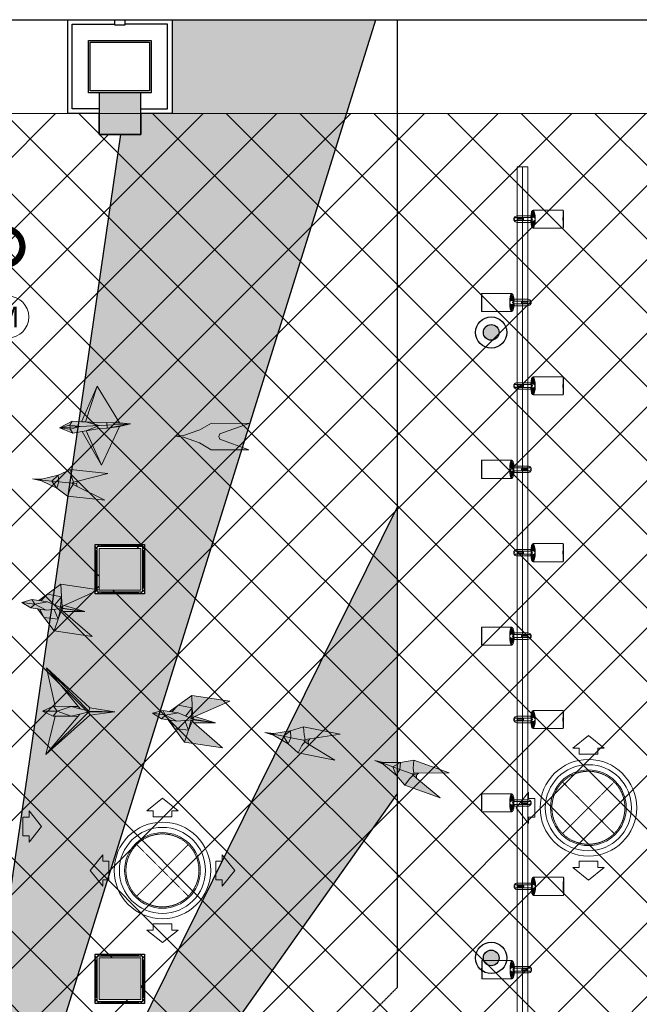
# Model space of a CAD drawing. Header units: millimetres. Extents: x -150 to 37805, y -49 to 13830.
# Tile 15 of 17: x 11440 to 14410, y 9108 to 13830. Entities that reach past the tile are written whole.
import ezdxf
from ezdxf.enums import TextEntityAlignment as Align

# ---------------------------------------------------------------- set-up
doc = ezdxf.new("R2010")
doc.units = ezdxf.units.MM
doc.linetypes.add('( Hidden )', pattern=[0.375, 0.25, -0.125])
doc.linetypes.add('HIDDEN', pattern=[0.375, 0.25, -0.125])
for name, color, linetype, lineweight, true_color in [('A-CEILING-01', 7, 'Continuous', 5, 0xd56ca8), ('A-CEILING-08', 7, 'Continuous', 5, 0xd56ca8), ('ACMV', 5, 'Continuous', 20, 0x0000ff), ('FIRE', 1, 'Continuous', 20, 0xff0000), ('M-MEP-ELLG-LIGHT', 5, 'Continuous', 15, 0x0000ff), ('XR-CP-DS$0$Level 24', 9, 'Continuous', 0, 0x808080)]:
    doc.layers.add(name, color=color, linetype=linetype, lineweight=lineweight, true_color=true_color)
doc.layers.add('A-CELING ELEMENT', color=1, linetype='Continuous')
doc.layers.add('Column', color=4, linetype='Continuous')
for name, color, linetype, lineweight in [('A-CLMN P', 1, 'Continuous', 30), ('A-FLOORING', 1, 'Continuous', 30), ('A-LIGHT', 1, 'Continuous', 5), ('A-Wall & Column', 2, 'Continuous', 0)]:
    doc.layers.add(name, color=color, linetype=linetype, lineweight=lineweight)
doc.layers.add('FIRE-SPKLR-EQP', color=1, linetype='Continuous', true_color=0xff0000)
doc.layers.add('RCP LAYOUT', color=9, linetype='Continuous', true_color=0x808080)
doc.layers.add('Z-TB-NONPLOT', color=9, linetype='Continuous', plot=False)
doc.styles.get("Standard").update_dxf_attribs({"font": 'arial.ttf'})
pattern_1 = [(45, (0, 0), (19.8873782, 72.9203868), [93.75, -18.75, 0, -18.75])]

# ---------------------------------------------------------------- blocks, each defined once
blk = doc.blocks.new('A$Cce852dd5')
at = {"layer": 'A-Wall & Column', "color": 8, "lineweight": 0, "true_color": 0x808080}
for p, q in [((-18, 9), (-18, 0)), ((-9, 18), (0, 18)), ((9, 18), (191, 18)), ((9, 15), (191, 15)), ((9, 12), (191, 12)), ((200, 18), (209, 18)), ((218, 9), (218, 0)), ((-18, -9), (-18, -191)), ((-15, -9), (-15, -191)), ((-12, -9), (-12, -191)), ((212, -9), (212, -191)), ((215, -9), (215, -191)), ((218, -9), (218, -191)), ((-18, -209), (-18, -200)), ((-9, -218), (0, -218)), ((9, -212), (191, -212)), ((9, -215), (191, -215)), ((9, -218), (191, -218)), ((209, -218), (200, -218)), ((218, -200), (218, -209))]:
    blk.add_line(p, q, dxfattribs=at)
for points in [[(0, 9), (-9, 18), (-18, 18), (-18, 9), (-9, 0)], [(-9, 0), (-18, 0), (-18, -9), (-9, -9)], [(9, 9), (9, 18), (0, 18), (0, 9)], [(200, 9), (200, 18), (191, 18), (191, 9)], [(209, 0), (218, 9), (218, 18), (209, 18), (200, 9)], [(209, -9), (218, -9), (218, 0), (209, 0)], [(-9, -191), (-18, -191), (-18, -200), (-9, -200)], [(-9, -200), (-18, -209), (-18, -218), (-9, -218), (0, -209)], [(0, -209), (0, -218), (9, -218), (9, -209)], [(191, -209), (191, -218), (200, -218), (200, -209)], [(200, -209), (209, -218), (218, -218), (218, -209), (209, -200)], [(209, -200), (218, -200), (218, -191), (209, -191)]]:
    blk.add_lwpolyline(points, dxfattribs=at)
blk.add_lwpolyline([(-9, -209), (209, -209), (209, 9), (-9, 9)], close=True, dxfattribs=at)
blk = doc.blocks.new('A$C81f607aa')
at = {"layer": 'A-Wall & Column', "true_color": 0x808080}
h = blk.add_hatch(color=8, dxfattribs=at)
h.dxf.hatch_style = 1
h.paths.add_polyline_path([(-3380, 13280), (-3180, 13280), (-3180, 13480), (-3380, 13480)])
h = blk.add_hatch(color=8, dxfattribs=at)
h.dxf.hatch_style = 1
h.paths.add_polyline_path([(-3179.9, 11294.2), (-3379.9, 11294.2), (-3379.9, 11094.2), (-3179.9, 11094.2)])
h = blk.add_hatch(color=8, dxfattribs=at)
h.dxf.hatch_style = 1
h.paths.add_polyline_path([(-3180, 9130), (-3180, 9330), (-3380, 9330), (-3380, 9130)])
at = {"layer": 'A-CLMN P', "color": 8, "lineweight": 25, "true_color": 0x808080}
for points in [[(-3380, 13380), (-3530, 13380), (-3530, 13830), (-3305, 13830), (-3305, 13805), (-3255, 13805), (-3255, 13830), (-3030, 13830), (-3030, 13380), (-3180, 13380)], [(-3380, 13402), (-3508, 13402), (-3508, 13808), (-3307, 13808)], [(-3180, 13402), (-3052, 13402), (-3052, 13808), (-3253, 13808)]]:
    blk.add_lwpolyline(points, dxfattribs=at)
for points in [[(-3430, 13730), (-3130, 13730), (-3130, 13480), (-3430, 13480)], [(-3422, 13722), (-3138, 13722), (-3138, 13488), (-3422, 13488)]]:
    blk.add_lwpolyline(points, close=True, dxfattribs=at)
at = {"layer": 'A-Wall & Column', "color": 8, "lineweight": -3, "true_color": 0x808080}
blk.add_lwpolyline([(-14850, 13830), (2000, 13830)], dxfattribs=at)
at = {"layer": 'A-Wall & Column', "color": 8, "true_color": 0x808080}
for points in [[(-3380, 13280), (-3180, 13280), (-3180, 13480), (-3380, 13480)], [(-3379.9, 11294.2), (-3179.9, 11294.2), (-3179.9, 11094.2), (-3379.9, 11094.2)], [(-3380, 9130), (-3180, 9130), (-3180, 9330), (-3380, 9330)], [(-3380, 9330), (-3180, 9330), (-3180, 9130), (-3380, 9130)]]:
    blk.add_lwpolyline(points, close=True, dxfattribs=at)
at = {"layer": 'Column', "color": 8, "lineweight": -3, "true_color": 0x808080}
blk.add_lwpolyline([(-3380, 13280), (-3180, 13280), (-3180, 13480), (-3380, 13480)], close=True, dxfattribs=at)
at = {"layer": 'Z-TB-NONPLOT', "color": 8, "lineweight": -3, "true_color": 0x808080}
blk.add_lwpolyline([(-3398, 9348), (-3162, 9348), (-3162, 9112), (-3398, 9112)], close=True, dxfattribs=at)
at = {"color": 8, "lineweight": -3, "true_color": 0x808080}
for p in [(-3379.9, 11294.2), (-3380, 9330)]:
    blk.add_blockref('A$Cce852dd5', p, dxfattribs=at)
blk = doc.blocks.new('XR-CP-DS$0$ceiling element 01')
at = {"layer": 'A-CELING ELEMENT', "lineweight": 5, "true_color": 0x808080, "transparency": 33554687}
h = blk.add_hatch(dxfattribs=at)
h.set_pattern_fill('ANSI36', color=8, scale=300)
h.set_pattern_definition(pattern_1)
h.paths.add_polyline_path([(-425629.8, -157750.9, -0.039119), (-425655.9, -157707.5), (-427128.8, -158480.5, 0.039269), (-426963.6, -158744.9)])
h.paths.add_polyline_path([(-427216.5, -158526.6, -0.039231), (-427344.4, -158225.6), (-431924, -159775.1), (-429595.3, -159775.1)])
h.paths.add_polyline_path([(-427146.3, -156679.9, 0.039168), (-427262.3, -156968.3), (-425674.3, -157463.1, -0.03857), (-425655.4, -157416.9)])
h.paths.add_polyline_path([(-425704.2, -155604.7, 0.039168), (-426005.5, -155681.4), (-425472.4, -157256.8, -0.03857), (-425424.2, -157244.1)])
edge = h.paths.add_edge_path()
edge.add_line((-430171.7, -151115.1), (-430279.8, -151115.1))
edge.add_line((-430279.8, -151115.1), (-430279.8, -151215.1))
edge.add_line((-430279.8, -151215.1), (-430479.8, -151215.1))
edge.add_line((-430479.8, -151215.1), (-430479.8, -151115.1))
edge.add_line((-430479.8, -151115.1), (-430629.8, -151115.1))
edge.add_line((-430629.8, -151115.1), (-430629.8, -150665.1))
edge.add_line((-430629.8, -150665.1), (-432321.8, -150665.1))
edge.add_line((-432321.8, -150665.1), (-432321.8, -150772.9))
edge.add_line((-432321.8, -150772.9), (-426859.3, -156104.6))
edge.add_arc((-425365.2, -157562.3), 2087.3, 126.7377, 135.7079, ccw=False)
edge.add_line((-426613.8, -155889.5), (-430171.7, -151115.1))
edge = h.paths.add_edge_path()
edge.add_line((-424199.8, -150665.1), (-424199.8, -151115.1))
edge.add_line((-424199.8, -151115.1), (-424349.8, -151115.1))
edge.add_line((-424349.8, -151115.1), (-424349.8, -151215.1))
edge.add_line((-424349.8, -151215.1), (-424444.6, -151215.1))
edge.add_line((-424444.6, -151215.1), (-425069.6, -155496))
edge.add_arc((-425365.2, -157562.3), 2087.3, 72.8718, 81.8578, ccw=False)
edge.add_line((-424750.5, -155567.5), (-423223, -150665.1))
edge.add_line((-423223, -150665.1), (-424199.8, -150665.1))
h.paths.add_polyline_path([(-424567.7, -153182.9), (-424331.7, -153182.9), (-424331.7, -153418.9), (-424567.7, -153418.9)], flags=16)
h = blk.add_hatch(dxfattribs=at)
h.set_pattern_fill('ANSI36', color=8, scale=200)
h.set_pattern_definition([(45, (0, 0), (13.2582521, 48.6135912), [62.5, -12.5, 0, -12.5])])
h.paths.add_polyline_path([(-427235.6, -156635.7, -0.03916), (-427068.3, -156355.4), (-432321.8, -152634.9), (-432321.8, -154121.3)])
h.paths.add_polyline_path([(-425454.1, -150665.1), (-426550.3, -150665.1), (-425721.8, -155505.6, -0.039276), (-425395.8, -155475.2)])
h.paths.add_polyline_path([(-425690.1, -157561.6, -0.038719), (-425686, -157511.7), (-427331.8, -157271.4, 0.039193), (-427353.2, -157581.7)], flags=17)
h.paths.add_polyline_path([(-425084.2, -155595.8, 0.039193), (-425394.6, -155575.9), (-425374.5, -157239, -0.038719), (-425324.5, -157241.6)], flags=17)
h.paths.add_polyline_path([(-423965.7, -156152.8, 0.996512), (-426776.1, -158963.3), (-425599.9, -157787, -0.900286), (-425184.4, -157294.8), (-424476.2, -156294.7), (-424567.8, -156294.7), (-424567.8, -156058.7), (-424331.8, -156058.7), (-424331.8, -156294.7), (-424476.2, -156294.7), (-425184.4, -157294.8, -0.042192), (-425142, -157329.1)])
h = blk.add_hatch(dxfattribs=at)
h.set_pattern_fill('ANSI36', color=8, scale=300)
h.set_pattern_definition(pattern_1)
h.paths.add_polyline_path([(-432321.8, -155391.8), (-432321.8, -156542.9), (-427430.1, -157257, -0.039171), (-427357.2, -156938.7)])
h.paths.add_polyline_path([(-426787.8, -156174.5, 0.039154), (-426986.9, -156413.1), (-425629.6, -157374.3, -0.038492), (-425597.6, -157336.2)])
h.paths.add_polyline_path([(-424491.1, -155778.6, 0.039227), (-424780.5, -155663.9), (-425275.3, -157251.9, -0.038923), (-425228.3, -157269.8)])
h.paths.add_polyline_path([(-423119.8, -154379.5), (-423119.8, -153004.8), (-424446.3, -155688.1, -0.039269), (-424164.6, -155854.8)])
h.paths.add_polyline_path([(-430497.8, -156058.7), (-430497.8, -156294.7), (-430261.8, -156294.7), (-430261.8, -156058.7)], flags=0)
h.paths.add_polyline_path([(-430497.8, -156058.7), (-430261.8, -156058.7), (-430261.8, -156294.7), (-430497.8, -156294.7)], flags=16)
at = {"layer": 'A-CELING ELEMENT', "color": 8, "linetype": '( Hidden )', "lineweight": -3, "ltscale": 10, "true_color": 0x808080}
blk.add_lwpolyline([(-427588, -159775.1), (-432321.8, -159775.1), (-432321.8, -150665.1), (-423119.8, -150665.1), (-423119.8, -155306.9), (-427588, -159775.1)], dxfattribs=at)
at = {"layer": 'A-CELING ELEMENT', "color": 8, "lineweight": -3, "true_color": 0x808080}
for points in [[(-424750.5, -155567.5), (-423223, -150665.1)], [(-425069.6, -155496), (-424444.6, -151215.1)], [(-424446.3, -155688.1), (-423119.8, -153004.8)], [(-424164.6, -155854.8), (-423119.8, -154379.5), (-423119.8, -154379.5)]]:
    blk.add_lwpolyline(points, dxfattribs=at)
at = {"layer": 'A-FLOORING', "color": 8, "lineweight": -3, "true_color": 0x808080}
blk.add_lwpolyline([(-424699.8, -150665.1), (-424199.8, -150665.1), (-424199.8, -151115.1), (-424349.8, -151115.1), (-424349.8, -151215.1), (-424549.8, -151215.1), (-424549.8, -151115.1), (-424699.8, -151115.1), (-424699.8, -150665.1)], dxfattribs=at)
blk.add_lwpolyline([(-424567.7, -153182.9), (-424331.7, -153182.9), (-424331.7, -153418.9), (-424567.7, -153418.9)], close=True, dxfattribs=at)
blk = doc.blocks.new('A$C256bf26b')
at = {"layer": 'A-CEILING-01', "true_color": 0x808080}
h = blk.add_hatch(dxfattribs=at)
h.set_pattern_fill('ANSI37', color=8, scale=2000)
h.set_pattern_definition([(45, (0, 0), (-176.7767, 176.7767), []), (135, (0, 0), (-176.7767, -176.7767), [])])
edge = h.paths.add_edge_path()
edge.add_line((17350, 13380), (12020, 13380))
edge.add_line((12020, 13380), (12020, 13280))
edge.add_line((12020, 13280), (11820, 13280))
edge.add_line((11820, 13280), (11820, 13380))
edge.add_line((11820, 13380), (6090, 13380))
edge.add_line((6090, 13380), (6090, 13280))
edge.add_line((6090, 13280), (5890, 13280))
edge.add_line((5890, 13280), (5890, 13380))
edge.add_line((5890, 13380), (350, 13380))
edge.add_line((350, 13380), (200, 13380))
edge.add_line((200, 13380), (200, 4520))
edge.add_line((200, 4520), (650, 4520))
edge.add_line((650, 4520), (650, 4220))
edge.add_line((650, 4220), (200, 4220))
edge.add_line((200, 4220), (200, 3270))
edge.add_line((200, 3270), (3945, 3270))
edge.add_line((3945, 3270), (3945, 3920))
edge.add_line((3945, 3920), (6135, 3920))
edge.add_line((6135, 3920), (6135, 3270))
edge.add_line((6135, 3270), (9805, 3270))
edge.add_line((9805, 3270), (9805, 3070))
edge.add_line((9805, 3070), (10125.7, 3070))
edge.add_line((10125.7, 3070), (10125.7, 3423))
edge.add_line((10125.7, 3423), (11242.1, 4539.4))
edge.add_line((11242.1, 4539.4), (10770.1, 5011.3))
edge.add_line((10770.1, 5011.3), (11904.4, 6145.6))
edge.add_line((11904.4, 6145.6), (14298.8, 8540))
edge.add_line((14298.8, 8540), (14450, 8540))
edge.add_line((14450, 8540), (14450, 9620))
edge.add_line((14450, 9620), (14450, 12330))
edge.add_arc((15200, 12330), 750, 90, 180, ccw=False)
edge.add_line((15200, 13080), (17350, 13080))
edge.add_line((17350, 13080), (17350, 13380))
h.paths.add_polyline_path([(5890.1, 11294.2), (6090.1, 11294.2), (6090.1, 11094.2), (5890.1, 11094.2)], flags=16)
h.paths.add_polyline_path([(5890.1, 9330), (6090.1, 9330), (6090.1, 9130), (5890.1, 9130)], flags=16)
h.paths.add_polyline_path([(5890, 8418.4), (6090, 8418.4), (6090, 8218.4), (5890, 8218.4)], flags=16)
h.paths.add_polyline_path([(5890, 6030), (6090, 6030), (6090, 5830), (5890, 5830)], flags=16)
h.paths.add_polyline_path([(11820, 8418.4), (12020, 8418.4), (12020, 8218.4), (11820, 8218.4)], flags=16)
h.paths.add_polyline_path([(11820, 9330), (12020, 9330), (12020, 9130), (11820, 9130)], flags=16)
h.paths.add_polyline_path([(11820.1, 11294.2), (12020.1, 11294.2), (12020.1, 11094.2), (11820.1, 11094.2)], flags=16)
at = {"layer": 'A-CEILING-01', "color": 8, "true_color": 0x808080}
blk.add_lwpolyline([(6135, 3270), (9805, 3270), (9805, 3070), (10125.7, 3070), (10125.7, 3423), (11240.4, 4537.7), (10770.1, 5011.3), (11904.4, 6145.6), (14298.8, 8540), (14450, 8540), (14450, 9620), (14450, 12330, -0.414214), (15200, 13080), (17350, 13080), (17350, 13380), (12020, 13380), (12020, 13280), (11820, 13280), (11820, 13380), (6090, 13380)], format="xyb", dxfattribs=at)
for points in [[(11802.1, 11312.2), (12038.1, 11312.2), (12038.1, 11076.2), (11802.1, 11076.2)], [(11820.1, 11294.2), (12020.1, 11294.2), (12020.1, 11094.2), (11820.1, 11094.2)], [(11820.1, 11294.2), (12020.1, 11294.2), (12020.1, 11094.2), (11820.1, 11094.2)], [(11820, 9330), (12020, 9330), (12020, 9130), (11820, 9130)], [(11820, 9330), (12020, 9330), (12020, 9130), (11820, 9130)]]:
    blk.add_lwpolyline(points, close=True, dxfattribs=at)
at = {"layer": 'XR-CP-DS$0$Level 24', "color": 8, "linetype": 'Continuous', "lineweight": 0, "true_color": 0x808080}
blk.add_line((350, 13380), (17200, 13380), dxfattribs=at)
at = {"color": 8, "true_color": 0x808080}
blk.add_blockref('A$C81f607aa', (15200, 0), dxfattribs=at)
at = {"layer": 'A-CEILING-08', "color": 8, "lineweight": 0, "true_color": 0x808080}
blk.add_blockref('XR-CP-DS$0$ceiling element 01', (436369.8, 164495.1), dxfattribs=at)
blk = doc.blocks.new('A$C361b1b60')
at = {"layer": 'ACMV', "linetype": 'HIDDEN'}
for p, q in [((-3507.7, 10174.1), (-3260.3, 9926.6)), ((-3260.3, 10174.1), (-3507.7, 9926.6)), ((-5549.5, 9873.6), (-5302.1, 9626.1)), ((-5302.1, 9873.6), (-5549.5, 9626.1))]:
    blk.add_line(p, q, dxfattribs=at)
at = {"layer": 'ACMV'}
for points in [[(-3384, 10396.8), (-3459, 10336.8), (-3429, 10336.8), (-3429, 10306.8), (-3339, 10306.8), (-3339, 10336.8), (-3309, 10336.8), (-3384, 10396.8)], [(-3730.5, 10050.3), (-3670.5, 10125.3), (-3670.5, 10095.3), (-3640.5, 10095.3), (-3640.5, 10005.3), (-3670.5, 10005.3), (-3670.5, 9975.3), (-3730.5, 10050.3)], [(-5425.8, 10096.3), (-5500.8, 10036.3), (-5470.8, 10036.3), (-5470.8, 10006.3), (-5380.8, 10006.3), (-5380.8, 10036.3), (-5350.8, 10036.3), (-5425.8, 10096.3)], [(-6005.3, 9960.6), (-6065.3, 10035.6), (-6065.3, 10005.6), (-6095.3, 10005.6), (-6095.3, 9915.6), (-6065.3, 9915.6), (-6065.3, 9885.6), (-6005.3, 9960.6)], [(-5772.3, 9749.8), (-5712.3, 9824.8), (-5712.3, 9794.8), (-5682.3, 9794.8), (-5682.3, 9704.8), (-5712.3, 9704.8), (-5712.3, 9674.8), (-5772.3, 9749.8)], [(-5079.3, 9749.8), (-5139.3, 9824.8), (-5139.3, 9794.8), (-5169.3, 9794.8), (-5169.3, 9704.8), (-5139.3, 9704.8), (-5139.3, 9674.8), (-5079.3, 9749.8)], [(-3384, 9703.8), (-3459, 9763.8), (-3429, 9763.8), (-3429, 9793.8), (-3339, 9793.8), (-3339, 9763.8), (-3309, 9763.8), (-3384, 9703.8)], [(-5425.8, 9403.3), (-5500.8, 9463.3), (-5470.8, 9463.3), (-5470.8, 9493.3), (-5380.8, 9493.3), (-5380.8, 9463.3), (-5350.8, 9463.3), (-5425.8, 9403.3)]]:
    blk.add_lwpolyline(points, dxfattribs=at)
for centre, radius in [((-3384, 10050.3), 231.5), ((-3384, 10050.3), 206.5), ((-3384, 10050.3), 181.5), ((-5425.8, 9749.8), 231.5), ((-5425.8, 9749.8), 206.5), ((-5425.8, 9749.8), 181.5)]:
    blk.add_circle(centre, radius, dxfattribs=at)
at = {"layer": 'ACMV', "linetype": 'HIDDEN'}
for centre in [(-3384, 10050.3), (-5425.8, 9749.8)]:
    blk.add_circle(centre, 175, dxfattribs=at)
blk = doc.blocks.new('A$Ced31c995')
at = {"layer": 'M-MEP-ELLG-LIGHT', "lineweight": 0, "true_color": 0xff00ff}
h = blk.add_hatch(color=6, dxfattribs=at)
h.dxf.hatch_style = 1
h.paths.add_polyline_path([(11481.5, -1614), (11481, -1604.8), (11431.4, -1607)], flags=17)
h.paths.add_polyline_path([(11493.9, -1632.3), (11481.5, -1614), (11431.4, -1607)])
h.paths.add_polyline_path([(11538.9, -1624.7), (11558, -1621.5), (11621.4, -1596.9), (11530.5, -1601.8), (11481.5, -1614), (11493.9, -1632.3)])
h.paths.add_polyline_path([(11530.5, -1601.8), (11621.4, -1596.9), (11555.8, -1579.2), (11536.4, -1578), (11490.9, -1575.3), (11480.5, -1594.8)])
h.paths.add_polyline_path([(11480.5, -1594.8), (11490.9, -1575.3), (11431.4, -1607)])
h.paths.add_polyline_path([(11481, -1604.8), (11481, -1604.8), (11481, -1604.4), (11480.5, -1594.8), (11480.5, -1594.8), (11431.4, -1607)])
h.paths.add_polyline_path([(11530.5, -1601.8), (11480.5, -1594.8), (11481, -1604.4), (11481, -1604.8)])
h.paths.add_polyline_path([(11530.5, -1601.8), (11481, -1604.8), (11481.5, -1614), (11481.5, -1614)])
h.paths.add_polyline_path([(11631.4, -1786.4), (11558, -1621.5), (11538.9, -1624.7)])
h.paths.add_polyline_path([(11611.3, -1407.5), (11536.4, -1578), (11555.8, -1579.2)])
h.paths.add_polyline_path([(11620.6, -1583.2), (11657.3, -1581.3), (11771.3, -1589), (11717.9, -1583), (11611.3, -1407.5), (11555.8, -1579.2)])
h.paths.add_polyline_path([(11658.1, -1595), (11658.1, -1595), (11657.3, -1581.3), (11620.6, -1583.2), (11555.8, -1579.2), (11621.4, -1596.9)], flags=17)
h.paths.add_polyline_path([(11658.8, -1608.7), (11658.1, -1595), (11658.1, -1595), (11621.4, -1596.9), (11558, -1621.5), (11622.1, -1610.7)])
h.paths.add_polyline_path([(11718.8, -1600.5), (11658.8, -1608.7), (11622.1, -1610.7), (11558, -1621.5), (11631.4, -1786.4)])
h.paths.add_polyline_path([(11771.3, -1589), (11658.1, -1595), (11658.8, -1608.7)])
h.paths.add_polyline_path([(11771.3, -1589), (11657.3, -1581.3), (11658.1, -1595)], flags=17)
h.paths.add_polyline_path([(11771.3, -1589), (11658.8, -1608.7), (11718.8, -1600.5)])
h = blk.add_hatch(color=6, dxfattribs=at)
h.dxf.hatch_style = 1
h.paths.add_polyline_path([(12025.7, -1651.5), (12102.3, -1680), (12157.8, -1712.3), (12337.5, -1713.7), (12199.4, -1661.6), (12194, -1648.8), (12199.6, -1636.1), (12338.5, -1586.2), (12158.8, -1584.8), (12102.8, -1616.3), (12025.8, -1643.5), (11983, -1647.2)])
h = blk.add_hatch(color=6, dxfattribs=at)
h.dxf.hatch_style = 1
h.paths.add_polyline_path([(11417.5, -1897.3), (11393.3, -1862.7), (11333.5, -1856.3), (11344, -1861.4)])
h.paths.add_polyline_path([(11417.5, -1897.3), (11428.1, -1866.4), (11393.3, -1862.7)])
h.paths.add_polyline_path([(11428.1, -1866.4), (11424.2, -1833.9), (11393.3, -1862.7)])
h.paths.add_polyline_path([(11490.8, -1873.1), (11498, -1868.4), (11489.7, -1846.2), (11483.1, -1808.1), (11424.2, -1833.9), (11428.1, -1866.4)])
h.paths.add_polyline_path([(11469.6, -1934.9), (11484.1, -1899.1), (11496.9, -1879.2), (11490.8, -1873.1), (11428.1, -1866.4), (11428.1, -1866.4), (11417.5, -1897.3)])
h.paths.add_polyline_path([(11648.3, -1953.9), (11515.9, -1888.6), (11496.9, -1879.2), (11484.1, -1899.1), (11469.6, -1934.9)])
h.paths.add_polyline_path([(11661.8, -1827.2), (11483.1, -1808.1), (11489.7, -1846.2), (11498, -1868.4), (11518.6, -1863.2)])
h.paths.add_polyline_path([(11515.9, -1888.6), (11511.8, -1875.3), (11499.9, -1874), (11490.8, -1873.1), (11496.9, -1879.2)])
h.paths.add_polyline_path([(11511.8, -1875.3), (11518.6, -1863.2), (11498, -1868.4), (11490.8, -1873.1), (11499.9, -1874)])
h.paths.add_polyline_path([(11393.3, -1862.7), (11424.2, -1833.9), (11344.9, -1853.5), (11333.5, -1856.3)])
h.paths.add_polyline_path([(11344, -1861.4), (11333.5, -1856.3), (11302, -1852.9)])
h.paths.add_polyline_path([(11344.9, -1853.5), (11302, -1852.9), (11333.5, -1856.3)])
h = blk.add_hatch(color=6, dxfattribs=at)
h.dxf.hatch_style = 1
h.paths.add_polyline_path([(11586.7, -2608.8), (11448.2, -2488.8), (11441, -2482.6), (11423.7, -2525.2), (11404.3, -2581.9)])
h.paths.add_polyline_path([(11423.7, -2525.2), (11355.9, -2517.5), (11404.3, -2581.9)])
h.paths.add_polyline_path([(11405.1, -2478.6), (11366.7, -2482.5), (11335.9, -2478), (11355.9, -2517.5), (11423.7, -2525.2)])
h.paths.add_polyline_path([(11434.8, -2475.5), (11405.1, -2478.6), (11423.7, -2525.2)], flags=17)
h.paths.add_polyline_path([(11441, -2482.6), (11437.2, -2475.3), (11434.8, -2475.5), (11423.7, -2525.2)], flags=17)
h.paths.add_polyline_path([(11551.4, -2489.1), (11443.5, -2474.6), (11443.5, -2474.7), (11443.6, -2476.3), (11444.5, -2485.7), (11448.2, -2488.8)], flags=17)
h.paths.add_polyline_path([(11443.6, -2476.3), (11441, -2482.6), (11444.5, -2485.7)], flags=16)
h.paths.add_polyline_path([(11443.6, -2476.3), (11443.5, -2474.7), (11437.2, -2475.3), (11441, -2482.6)], flags=17)
h.paths.add_polyline_path([(11551.4, -2489.1), (11443.9, -2471.8), (11443.9, -2471.8), (11372.6, -2442.1), (11331, -2436), (11298.5, -2431.2), (11250, -2444.7), (11292.5, -2471.6), (11325, -2476.4), (11366.7, -2482.5), (11405.1, -2478.6), (11434.8, -2475.5), (11437.2, -2475.3), (11443.5, -2474.6)])
h.paths.add_polyline_path([(11619.7, -2384.7), (11437.3, -2357.8), (11439.5, -2417.7), (11443.8, -2463.5), (11452.5, -2459.6)])
h.paths.add_polyline_path([(11437.3, -2357.8), (11372.4, -2405.5), (11439.5, -2417.7)])
h.paths.add_polyline_path([(11439.5, -2417.7), (11372.4, -2405.5), (11341.8, -2437.6), (11372.6, -2442.1), (11435.8, -2468.4)])
h.paths.add_polyline_path([(11439.5, -2417.7), (11435.8, -2468.4), (11438.1, -2469.4), (11443.8, -2463.5)])
h.paths.add_polyline_path([(11551.4, -2489.1), (11452.5, -2459.6), (11448.1, -2461.5), (11444.6, -2470.3), (11444.5, -2470.2), (11443.9, -2471.8), (11443.9, -2471.8)], flags=17)
h.paths.add_polyline_path([(11444.5, -2470.2), (11443.8, -2463.5), (11438.1, -2469.4), (11443.9, -2471.8)], flags=17)
h.paths.add_polyline_path([(11448.1, -2461.5), (11443.8, -2463.5), (11444.6, -2470.3)], flags=17)
h.paths.add_polyline_path([(11335.9, -2478), (11325, -2476.4), (11355.9, -2517.5)])
h.paths.add_polyline_path([(11372.4, -2405.5), (11331, -2436), (11341.8, -2437.6)], flags=17)
h = blk.add_hatch(color=6, dxfattribs=at)
h.dxf.hatch_style = 1
h.paths.add_polyline_path([(11486.5, -2944), (11519.8, -2943.8), (11368.8, -2758.1), (11409.7, -2943.2)], flags=17)
h.paths.add_polyline_path([(11486.1, -2990.5), (11528.9, -2980.1), (11571.6, -2969.7), (11695.7, -2969.3), (11571.5, -2966.5), (11571.5, -2966.4), (11529.1, -2955.2), (11486.5, -2944), (11420.1, -2966.6)])
h.paths.add_polyline_path([(11420.1, -2966.6), (11348.5, -2965.9), (11400.6, -2989.7)])
h.paths.add_polyline_path([(11420.1, -2966.6), (11420.1, -2966.6), (11401.1, -2943.1), (11348.5, -2965.9)])
h.paths.add_polyline_path([(11486.5, -2944), (11409.7, -2943.2), (11401.1, -2943.1), (11420.1, -2966.6)], flags=17)
h.paths.add_polyline_path([(11486.1, -2990.5), (11420.1, -2966.6), (11420.1, -2966.6), (11400.6, -2989.7)])
h.paths.add_polyline_path([(11519.4, -2991.4), (11486.1, -2990.5), (11409.2, -2989.8), (11364.7, -3174.1)], flags=16)
h.paths.add_polyline_path([(11571.5, -2966.4), (11571.5, -2966.3), (11368.8, -2758.1), (11519.8, -2943.8), (11529.1, -2955.2)])
h.paths.add_polyline_path([(11571.5, -2966.3), (11575.7, -2950.8), (11368.8, -2758.1)])
h.paths.add_polyline_path([(11529.1, -2955.2), (11519.8, -2943.8), (11486.5, -2944)], flags=17)
h.paths.add_polyline_path([(11519.4, -2991.4), (11528.9, -2980.1), (11486.1, -2990.5)], flags=16)
h.paths.add_polyline_path([(11571.6, -2969.7), (11528.9, -2980.1), (11519.4, -2991.4), (11364.7, -3174.1)], flags=17)
h.paths.add_polyline_path([(11575.3, -2985.5), (11571.6, -2969.7), (11364.7, -3174.1)])
h.paths.add_polyline_path([(11695.7, -2969.3), (11571.6, -2969.7), (11575.3, -2985.5)])
h.paths.add_polyline_path([(11695.7, -2969.3), (11575.7, -2950.8), (11571.5, -2966.3), (11571.7, -2966.5)], flags=17)
h = blk.add_hatch(color=6, dxfattribs=at)
h.dxf.hatch_style = 1
h.paths.add_polyline_path([(12212.1, -3142.9), (12074.6, -3021.8), (12067.4, -3015.5), (12049.8, -3058), (12030, -3114.5)])
h.paths.add_polyline_path([(12049.8, -3058), (11982.1, -3049.8), (12030, -3114.5)])
h.paths.add_polyline_path([(12031.6, -3011.2), (11993.1, -3014.9), (11962.4, -3010.1), (11982.1, -3049.8), (12049.8, -3058)])
h.paths.add_polyline_path([(12061.3, -3008.4), (12031.6, -3011.2), (12049.8, -3058)], flags=17)
h.paths.add_polyline_path([(12067.4, -3015.5), (12063.8, -3008.2), (12061.3, -3008.4), (12049.8, -3058)], flags=17)
h.paths.add_polyline_path([(12177.8, -3022.9), (12070, -3007.6), (12070, -3007.6), (12070.2, -3009.2), (12071, -3018.6), (12074.6, -3021.8)], flags=17)
h.paths.add_polyline_path([(12070.2, -3009.2), (12067.4, -3015.5), (12071, -3018.6)], flags=16)
h.paths.add_polyline_path([(12070.2, -3009.2), (12070, -3007.6), (12063.8, -3008.2), (12067.4, -3015.5)], flags=17)
h.paths.add_polyline_path([(12177.8, -3022.9), (12070.4, -3004.8), (12070.4, -3004.8), (11999.4, -2974.5), (11957.8, -2968), (11925.3, -2963), (11876.8, -2976.1), (11919.1, -3003.4), (11951.5, -3008.4), (11993.1, -3014.9), (12031.6, -3011.2), (12061.3, -3008.4), (12063.8, -3008.2), (12070, -3007.6)])
h.paths.add_polyline_path([(12246.9, -2919), (12064.8, -2890.7), (12066.5, -2950.6), (12070.4, -2996.4), (12079.1, -2992.6)])
h.paths.add_polyline_path([(12064.8, -2890.7), (11999.5, -2937.9), (12066.5, -2950.6)])
h.paths.add_polyline_path([(12066.5, -2950.6), (11999.5, -2937.9), (11968.7, -2969.7), (11999.4, -2974.5), (12062.4, -3001.3)])
h.paths.add_polyline_path([(12066.5, -2950.6), (12062.4, -3001.3), (12064.7, -3002.3), (12070.4, -2996.4)])
h.paths.add_polyline_path([(12177.8, -3022.9), (12079.1, -2992.6), (12074.7, -2994.6), (12071.1, -3003.3), (12071.1, -3003.2), (12070.4, -3004.8), (12070.5, -3004.8)], flags=17)
h.paths.add_polyline_path([(12071.1, -3003.2), (12070.4, -2996.4), (12064.7, -3002.3), (12070.4, -3004.8)], flags=17)
h.paths.add_polyline_path([(12074.7, -2994.6), (12070.4, -2996.4), (12071.1, -3003.3)], flags=17)
h.paths.add_polyline_path([(11962.4, -3010.1), (11951.5, -3008.4), (11982.1, -3049.8)])
h.paths.add_polyline_path([(11999.5, -2937.9), (11957.8, -2968), (11968.7, -2969.7)], flags=17)
h = blk.add_hatch(color=6, dxfattribs=at)
h.dxf.hatch_style = 1
h.paths.add_polyline_path([(12775.8, -3076.2), (12599.6, -3040.8), (12538.6, -3061.1), (12457.8, -3073.3), (12415.1, -3068.8), (12456.2, -3081.1), (12526.1, -3123.6), (12574.5, -3165.8), (12750.7, -3201.1), (12624.9, -3123.9), (12622, -3110.3), (12629.9, -3098.9)])
h = blk.add_hatch(color=6, dxfattribs=at)
h.dxf.hatch_style = 1
h.paths.add_polyline_path([(13044.5, -3272.9), (13029.2, -3233.6), (12972.6, -3213.2), (12981.6, -3220.7)])
h.paths.add_polyline_path([(13044.5, -3272.9), (13062.1, -3245.4), (13029.2, -3233.6)])
h.paths.add_polyline_path([(13062.1, -3245.4), (13066, -3212.9), (13029.2, -3233.6)])
h.paths.add_polyline_path([(13121.4, -3266.8), (13129.6, -3263.9), (13126.7, -3240.4), (13129.3, -3201.9), (13066, -3212.9), (13062.1, -3245.4)])
h.paths.add_polyline_path([(13086.1, -3321.8), (13108.7, -3290.4), (13125.9, -3274.1), (13121.4, -3266.8), (13062.1, -3245.4), (13062.1, -3245.4), (13044.5, -3272.9)])
h.paths.add_polyline_path([(13255.2, -3382.7), (13142.1, -3287.8), (13125.9, -3274.1), (13108.7, -3290.4), (13086.1, -3321.8)])
h.paths.add_polyline_path([(13298.4, -3262.7), (13129.3, -3201.9), (13126.7, -3240.4), (13129.6, -3263.9), (13150.8, -3263.8)])
h.paths.add_polyline_path([(13142.1, -3287.8), (13141.3, -3273.9), (13130, -3269.8), (13121.4, -3266.8), (13125.9, -3274.1)])
h.paths.add_polyline_path([(13141.3, -3273.9), (13150.8, -3263.8), (13129.6, -3263.9), (13121.4, -3266.8), (13130, -3269.8)])
h.paths.add_polyline_path([(13029.2, -3233.6), (13066, -3212.9), (12984.3, -3213.1), (12972.6, -3213.2)])
h.paths.add_polyline_path([(12981.6, -3220.7), (12972.6, -3213.2), (12942.8, -3202.4)])
h.paths.add_polyline_path([(12984.3, -3213.1), (12942.8, -3202.4), (12972.6, -3213.2)])
at = {"layer": 'M-MEP-ELLG-LIGHT', "color": 6, "lineweight": 0, "true_color": 0xff00ff}
for p, q in [((11611.3, -1407.5), (11536.4, -1578)), ((11555.8, -1579.2), (11611.3, -1407.5)), ((11717.9, -1583), (11611.3, -1407.5)), ((11490.9, -1575.3), (11431.4, -1607)), ((11431.4, -1607), (11480.5, -1594.8)), ((11431.4, -1607), (11481, -1604.8)), ((11480.5, -1594.8), (11490.9, -1575.3)), ((11480.5, -1594.8), (11530.5, -1601.8)), ((11481, -1604.4), (11480.5, -1594.8)), ((11481, -1604.8), (11530.5, -1601.8)), ((11481.5, -1614), (11481, -1604.4)), ((11530.5, -1601.8), (11481.5, -1614)), ((11536.4, -1578), (11490.9, -1575.3)), ((11530.5, -1601.8), (11621.4, -1596.9)), ((11536.4, -1578), (11555.8, -1579.2)), ((11620.6, -1583.2), (11555.8, -1579.2)), ((11555.8, -1579.2), (11621.4, -1596.9)), ((11621.4, -1596.9), (11558, -1621.5)), ((11657.3, -1581.3), (11620.6, -1583.2)), ((11621.4, -1596.9), (11658.1, -1595)), ((11631.4, -1786.4), (11718.8, -1600.5)), ((11771.3, -1589), (11657.3, -1581.3)), ((11717.9, -1583), (11657.3, -1581.3)), ((11657.3, -1581.3), (11658.8, -1608.7)), ((11658.1, -1595), (11771.3, -1589)), ((11771.3, -1589), (11658.8, -1608.7)), ((11658.8, -1608.7), (11718.8, -1600.5)), ((11771.3, -1589), (11717.9, -1583)), ((11718.8, -1600.5), (11771.3, -1589)), ((11431.4, -1607), (11493.9, -1632.3)), ((11481.5, -1614), (11431.4, -1607)), ((11493.9, -1632.3), (11481.5, -1614)), ((11493.9, -1632.3), (11538.9, -1624.7)), ((11558, -1621.5), (11538.9, -1624.7)), ((11538.9, -1624.7), (11631.4, -1786.4)), ((11622.1, -1610.7), (11558, -1621.5)), ((11558, -1621.5), (11631.4, -1786.4)), ((11658.8, -1608.7), (11622.1, -1610.7)), ((11424.2, -1833.9), (11344.9, -1853.5)), ((11424.2, -1833.9), (11393.3, -1862.7)), ((11483.1, -1808.1), (11424.2, -1833.9)), ((11428.1, -1866.4), (11424.2, -1833.9)), ((11661.8, -1827.2), (11483.1, -1808.1)), ((11489.7, -1846.2), (11483.1, -1808.1)), ((11518.6, -1863.2), (11661.8, -1827.2)), ((11344, -1861.4), (11302, -1852.9)), ((11302, -1852.9), (11344.9, -1853.5)), ((11302, -1852.9), (11333.5, -1856.3)), ((11344.9, -1853.5), (11333.5, -1856.3)), ((11333.5, -1856.3), (11344, -1861.4)), ((11333.5, -1856.3), (11393.3, -1862.7)), ((11344, -1861.4), (11417.5, -1897.3)), ((11393.3, -1862.7), (11428.1, -1866.4)), ((11393.3, -1862.7), (11417.5, -1897.3)), ((11417.5, -1897.3), (11428.1, -1866.4)), ((11428.1, -1866.4), (11490.8, -1873.1)), ((11484.1, -1899.1), (11496.9, -1879.2)), ((11498, -1868.4), (11489.7, -1846.2)), ((11490.8, -1873.1), (11498, -1868.4)), ((11490.8, -1873.1), (11499.9, -1874)), ((11496.9, -1879.2), (11490.8, -1873.1)), ((11499.9, -1874), (11511.8, -1875.3)), ((11511.8, -1875.3), (11518.6, -1863.2)), ((11515.9, -1888.6), (11511.8, -1875.3)), ((11648.3, -1953.9), (11515.9, -1888.6)), ((11417.5, -1897.3), (11469.6, -1934.9)), ((11469.6, -1934.9), (11484.1, -1899.1)), ((11469.6, -1934.9), (11648.3, -1953.9)), ((11437.3, -2357.8), (11331, -2436)), ((11619.7, -2384.7), (11437.3, -2357.8)), ((11437.3, -2357.8), (11439.5, -2417.7)), ((11341.8, -2437.6), (11372.4, -2405.5)), ((11372.4, -2405.5), (11439.5, -2417.7)), ((11452.5, -2459.6), (11619.7, -2384.7)), ((11298.5, -2431.2), (11250, -2444.7)), ((11250, -2444.7), (11292.5, -2471.6)), ((11312.2, -2453.9), (11292.5, -2471.6)), ((11331, -2436), (11298.5, -2431.2)), ((11298.5, -2431.2), (11312.2, -2453.9)), ((11312.2, -2453.9), (11372.6, -2442.1)), ((11366.7, -2482.5), (11312.2, -2453.9)), ((11331, -2436), (11372.6, -2442.1)), ((11372.6, -2442.1), (11443.9, -2471.8)), ((11439.5, -2417.7), (11408.3, -2457)), ((11439.5, -2417.7), (11435.8, -2468.4)), ((11439.5, -2417.7), (11443.8, -2463.5)), ((11292.5, -2471.6), (11325, -2476.4)), ((11325, -2476.4), (11404.3, -2581.9)), ((11366.7, -2482.5), (11325, -2476.4)), ((11355.9, -2517.5), (11335.9, -2478)), ((11443.5, -2474.6), (11366.7, -2482.5)), ((11405.1, -2478.6), (11423.7, -2525.2)), ((11434.8, -2475.5), (11423.7, -2525.2)), ((11423.7, -2525.2), (11441, -2482.6)), ((11437.2, -2475.3), (11441, -2482.6)), ((11438.1, -2469.4), (11443.8, -2463.5)), ((11441, -2482.6), (11443.6, -2476.3)), ((11441, -2482.6), (11448.2, -2488.8)), ((11551.4, -2489.1), (11443.5, -2474.6)), ((11443.6, -2476.3), (11443.5, -2474.7)), ((11443.6, -2476.3), (11444.5, -2485.7)), ((11443.8, -2463.5), (11452.5, -2459.6)), ((11443.8, -2463.5), (11444.5, -2470.2)), ((11444.5, -2470.2), (11443.9, -2471.8)), ((11443.9, -2471.8), (11551.4, -2489.1)), ((11444.6, -2470.3), (11448.1, -2461.5)), ((11586.7, -2608.8), (11448.2, -2488.8)), ((11448.2, -2488.8), (11551.4, -2489.1)), ((11551.4, -2489.1), (11452.5, -2459.6)), ((11423.7, -2525.2), (11355.9, -2517.5)), ((11404.3, -2581.9), (11423.7, -2525.2)), ((11404.3, -2581.9), (11586.7, -2608.8)), ((12064.8, -2890.7), (11957.8, -2968)), ((12246.9, -2919), (12064.8, -2890.7)), ((12064.8, -2890.7), (12066.5, -2950.6)), ((12079.1, -2992.6), (12246.9, -2919)), ((11925.3, -2963), (11876.8, -2976.1)), ((11957.8, -2968), (11925.3, -2963)), ((11957.8, -2968), (11999.4, -2974.5)), ((11968.7, -2969.7), (11999.5, -2937.9)), ((11999.4, -2974.5), (12070.5, -3004.8)), ((11999.5, -2937.9), (12066.5, -2950.6)), ((12066.5, -2950.6), (12035, -2989.6)), ((12066.5, -2950.6), (12062.4, -3001.3)), ((12066.5, -2950.6), (12070.4, -2996.4)), ((11876.8, -2976.1), (11919.1, -3003.4)), ((11919.1, -3003.4), (11951.5, -3008.4)), ((11951.5, -3008.4), (12030, -3114.5)), ((11993.1, -3014.9), (11951.5, -3008.4)), ((11982.1, -3049.8), (11962.4, -3010.1)), ((12070, -3007.6), (11993.1, -3014.9)), ((12031.6, -3011.2), (12049.8, -3058)), ((12061.3, -3008.4), (12049.8, -3058)), ((12049.8, -3058), (12067.4, -3015.5)), ((12063.8, -3008.2), (12067.4, -3015.5)), ((12064.7, -3002.3), (12070.4, -2996.4)), ((12067.4, -3015.5), (12070.2, -3009.2)), ((12067.4, -3015.5), (12074.6, -3021.8)), ((12177.8, -3022.9), (12070, -3007.6)), ((12070.2, -3009.2), (12070, -3007.6)), ((12070.2, -3009.2), (12071, -3018.6)), ((12070.4, -2996.4), (12079.1, -2992.6)), ((12070.4, -2996.4), (12071.1, -3003.2)), ((12071.1, -3003.2), (12070.4, -3004.8)), ((12070.5, -3004.8), (12177.8, -3022.9)), ((12071.1, -3003.2), (12074.7, -2994.6)), ((12212.1, -3142.9), (12074.6, -3021.8)), ((12074.6, -3021.8), (12177.8, -3022.9)), ((12177.8, -3022.9), (12079.1, -2992.6)), ((12049.8, -3058), (11982.1, -3049.8)), ((12030, -3114.5), (12049.8, -3058)), ((12456.2, -3081.1), (12415.1, -3068.8)), ((12415.1, -3068.8), (12457.8, -3073.3)), ((12415.1, -3068.8), (12446.2, -3075.1)), ((12538.6, -3061.1), (12457.8, -3073.3)), ((12538.6, -3061.1), (12505.2, -3086.9)), ((12599.6, -3040.8), (12538.6, -3061.1)), ((12539.5, -3093.8), (12538.6, -3061.1)), ((12775.8, -3076.2), (12599.6, -3040.8)), ((12602.7, -3079.4), (12599.6, -3040.8)), ((12030, -3114.5), (12212.1, -3142.9)), ((12457.8, -3073.3), (12446.2, -3075.1)), ((12446.2, -3075.1), (12456.2, -3081.1)), ((12446.2, -3075.1), (12505.2, -3086.9)), ((12456.2, -3081.1), (12526.1, -3123.6)), ((12505.2, -3086.9), (12539.5, -3093.8)), ((12505.2, -3086.9), (12526.1, -3123.6)), ((12526.1, -3123.6), (12539.5, -3093.8)), ((12539.5, -3093.8), (12601.3, -3106.2)), ((12592.2, -3131.4), (12606.8, -3112.8)), ((12601.3, -3106.2), (12609, -3102.2)), ((12601.3, -3106.2), (12610.3, -3108)), ((12606.8, -3112.8), (12601.3, -3106.2)), ((12609, -3102.2), (12602.7, -3079.4)), ((12624.9, -3123.9), (12606.8, -3112.8)), ((12629.9, -3098.9), (12609, -3102.2)), ((12610.3, -3108), (12622, -3110.3)), ((12622, -3110.3), (12629.9, -3098.9)), ((12624.9, -3123.9), (12622, -3110.3)), ((12629.9, -3098.9), (12775.8, -3076.2)), ((12526.1, -3123.6), (12574.5, -3165.8)), ((12574.5, -3165.8), (12592.2, -3131.4)), ((12750.7, -3201.1), (12624.9, -3123.9)), ((12574.5, -3165.8), (12750.7, -3201.1))]:
    blk.add_line(p, q, dxfattribs=at)
for points in [[(12025.7, -1651.5), (12102.3, -1680), (12157.8, -1712.3), (12337.5, -1713.7), (12199.4, -1661.6), (12194, -1648.8), (12199.6, -1636.1), (12338.5, -1586.2), (12158.8, -1584.8), (12102.8, -1616.3), (12025.8, -1643.5)], [(12025.7, -1651.5), (11983, -1647.2), (12025.8, -1643.5)], [(11515.9, -1888.6), (11496.9, -1879.2)], [(11518.6, -1863.2), (11498, -1868.4)], [(11250, -2444.7), (11312.2, -2453.9)], [(11409.7, -2943.2), (11368.8, -2758.1), (11575.7, -2950.8), (11695.7, -2969.3), (11575.3, -2985.5), (11364.7, -3174.1), (11409.2, -2989.8)], [(11401.1, -2943.1), (11420.1, -2966.6), (11486.5, -2944), (11529.1, -2955.2), (11368.8, -2758.1), (11571.7, -2966.5), (11695.7, -2969.3), (11571.6, -2969.7), (11364.7, -3174.1), (11528.9, -2980.1), (11486.1, -2990.5), (11420.1, -2966.6), (11400.6, -2989.7)], [(11519.8, -2943.8), (11486.5, -2944), (11401.1, -2943.1), (11348.5, -2965.9), (11400.6, -2989.7), (11486.1, -2990.5), (11519.4, -2991.4)], [(11348.5, -2965.9), (11420.1, -2966.6)], [(11575.3, -2985.5), (11571.6, -2969.7), (11528.9, -2980.1)], [(11575.7, -2950.8), (11571.5, -2966.4), (11529.1, -2955.2)], [(11925.3, -2963), (11938.8, -2985.8), (11999.4, -2974.5)], [(11876.8, -2976.1), (11938.8, -2985.8)], [(11993.1, -3014.9), (11938.8, -2985.8), (11919.1, -3003.4)], [(12981.6, -3220.7), (12942.8, -3202.4), (12984.3, -3213.1), (12972.6, -3213.2), (12981.6, -3220.7), (13044.5, -3272.9), (13086.1, -3321.8), (13255.2, -3382.7), (13142.1, -3287.8), (13141.3, -3273.9), (13150.8, -3263.8), (13298.4, -3262.7), (13129.3, -3201.9), (13066, -3212.9), (12984.3, -3213.1)], [(12942.8, -3202.4), (12972.6, -3213.2), (13029.2, -3233.6), (13062.1, -3245.4), (13121.4, -3266.8), (13130, -3269.8), (13141.3, -3273.9)], [(13086.1, -3321.8), (13108.7, -3290.4), (13125.9, -3274.1), (13121.4, -3266.8), (13129.6, -3263.9), (13126.7, -3240.4), (13129.3, -3201.9)], [(13029.2, -3233.6), (13044.5, -3272.9), (13062.1, -3245.4), (13066, -3212.9), (13029.2, -3233.6)], [(13142.1, -3287.8), (13125.9, -3274.1)], [(13150.8, -3263.8), (13129.6, -3263.9)]]:
    blk.add_lwpolyline(points, dxfattribs=at)
blk = doc.blocks.new('*U72')
at = {"lineweight": 0}
h = blk.add_hatch(dxfattribs=at)
h.set_pattern_fill('ANSI31', color=0)
h.set_pattern_definition([(45, (0, 0), (-0.08838835, 0.08838835), [])])
h.paths.add_polyline_path([(-70.7, 70.7), (-53, 53, -0.414214), (53, 53), (70.7, 70.7, 0.414214)])
h.paths.add_polyline_path([(75, 0, -0.198912), (53, -53), (70.7, -70.7, 0.198912), (100, 0, 0.198912), (70.7, 70.7), (53, 53, -0.198912)])
h.paths.add_polyline_path([(-53, -53), (-70.7, -70.7, 0.414214), (70.7, -70.7), (53, -53, -0.414214)])
h.paths.add_polyline_path([(-75, 0, -0.198912), (-53, 53), (-70.7, 70.7, 0.198912), (-100, 0, 0.198912), (-70.7, -70.7), (-53, -53, -0.198912)])
at = {"color": 0}
for p, q in [((-53, 53), (53, -53)), ((-53, -53), (53, 53))]:
    blk.add_line(p, q, dxfattribs=at)
at = {"color": 0, "lineweight": 0}
for radius in [100, 75]:
    blk.add_circle((0, 0), radius, dxfattribs=at)
blk = doc.blocks.new('A$C98a85b24')
at = {"layer": 'M-MEP-ELLG-LIGHT', "color": 6, "true_color": 0xff00ff}
blk.add_blockref('*U72', (7175.5, 12741.3), dxfattribs=at)
blk = doc.blocks.new('track-L-1')
at = {"color": 6, "linetype": 'Continuous', "lineweight": 13, "true_color": 0xff00ff}
for p, q in [((-93, -5.8), (-93, 5.7)), ((-93, 1), (-89, 1)), ((-83, 6.7), (-92, 6.7)), ((-91.9, -1.2), (-91.9, 1)), ((-90.5, 6.7), (-90.5, 8.3)), ((-90.5, 8.3), (-85, 8.3)), ((-90.5, 6.9), (-85, 6.9)), ((-89, -1.2), (-89, 1)), ((-85, 6.7), (-85, 8.3)), ((-83, 6.9), (-83, 5.7)), ((-10, 6.9), (-83, 6.9)), ((-11, 15.4), (-77.5, 15.4)), ((-75.5, 2.9), (-75.5, -3.1)), ((-75.5, 2.9), (-46.4, 2.9)), ((-46.6, 2.9), (-46.6, -3.1)), ((-46.4, -3.1), (-46.4, 2.9)), ((-11, 6.9), (-11, 15.4)), ((-6.5, 6.9), (-10.8, 11.2)), ((-5.1, 8), (-10.6, 13.5)), ((-5.1, 7.9), (-10.4, 15.8)), ((-3.5, 8.8), (-10.1, 18.5)), ((-3.5, 8.8), (-9.6, 22.8)), ((-1.8, 9.3), (-9, 26)), ((-9, -6.1), (-9, 5.9)), ((-6.5, 3.9), (-9, 3.9)), ((-1.8, 9.3), (-7, 34.5)), ((0, 9.4), (-5.8, 37.6)), ((0, 9.4), (-0.6, 43.4)), ((-0.5, 43.4), (144.7, 43.5)), ((1.8, 9.3), (1.2, 42.9)), ((1.8, 9.3), (5.7, 35.2)), ((3.5, 8.8), (6.9, 31.2)), ((3.5, 8.8), (8.5, 22.7)), ((5.1, 8), (9, 18.9)), ((5.1, 8), (9.4, 15.5)), ((6.5, 7), (9.6, 12.4)), ((6.5, 6.9), (9.7, 10.9)), ((7.7, 5.7), (9.9, 8.3)), ((-93, -1.2), (-89, -1.2)), ((-92, -6.8), (-83, -6.8)), ((-90.5, -8.5), (-90.5, -6.8)), ((-90.5, -7.1), (-85, -7.1)), ((-90.5, -8.5), (-85, -8.5)), ((-85, -8.5), (-85, -6.8)), ((-83, -7.1), (-83, -5.8)), ((-83, -7.1), (-10, -7.1)), ((-77.5, -15.6), (-11, -15.6)), ((-75.5, -3.1), (-46.4, -3.1)), ((-11, -15.6), (-11, -7.1)), ((-6.5, -7), (-10.8, -11.3)), ((-5.1, -8.1), (-10.6, -13.6)), ((-5.1, -8.1), (-10.4, -15.9)), ((-3.5, -8.9), (-10.1, -18.6)), ((-3.5, -8.9), (-9.6, -22.9)), ((-6.5, -4.1), (-9, -4.1)), ((-1.8, -9.4), (-9, -26.1)), ((-1.8, -9.4), (-7, -34.6)), ((0, -9.6), (-5.8, -37.7)), ((0, -9.6), (-0.6, -43.6)), ((-0.5, -43.6), (144.7, -43.5)), ((1.8, -9.4), (1.2, -43)), ((1.8, -9.4), (5.7, -35.3)), ((3.5, -8.9), (6.9, -31.3)), ((3.5, -8.9), (8.5, -22.8)), ((5.1, -8.1), (9, -19.1)), ((5.1, -8.1), (9.4, -15.6)), ((6.5, -7.1), (9.6, -12.5)), ((6.5, -7.1), (9.7, -11)), ((7.7, -5.8), (9.9, -8.4))]:
    blk.add_line(p, q, dxfattribs=at)
for centre, radius, start, end in [((-92, 5.7), 1, 90.0041, 180.0041), ((-77.5, -0.1), 15.5, 90.0041, 154.188), ((-10, 5.9), 1, 0.0041, 90.0041), ((0, -0.1), 9.5, 205.0436, 154.9646), ((2, 9.9), 10.4, 214.9292, 253.0242), ((-92, -5.8), 1, 180.0041, 270.0041), ((-77.5, -0.1), 15.5, 205.8202, 270.0041), ((-10, -6.1), 1, 270.0041, 0.0041), ((2, -10), 10.4, 106.984, 145.0789)]:
    blk.add_arc(centre, radius, start, end, dxfattribs=at)
for centre, ratio, start_param, end_param in [((-0.5, -0.1), 0.243873, -1.409174, 4.550767), ((144.7, 0), 0.034014, -1.570796, 4.712389)]:
    blk.add_ellipse(centre, major_axis=(0, -43.5), ratio=ratio, start_param=start_param, end_param=end_param, dxfattribs=at)
blk = doc.blocks.new('A$Ce144d348')
at = {"layer": 'M-MEP-ELLG-LIGHT', "color": 6, "true_color": 0xff00ff}
blk.add_lwpolyline([(3223, -5724), (3273, -5724), (3273, -9235), (8919.9, -9235), (13625, -4529.9), (13625, -356.4), (13675, -356.4), (13675, -4550.7), (8940.7, -9285), (3223, -9285)], close=True, dxfattribs=at)
blk.add_lwpolyline([(3248, -5724), (3248, -9260), (8930.3, -9260), (13650, -4540.3), (13650, -356.4)], dxfattribs=at)
for p in [(13701, -606.4), (13701, -1406.4), (13701, -2206.4), (13701, -3006.4), (13702.5, -3806.4)]:
    blk.add_blockref('track-L-1', p, dxfattribs=at)
at = {"layer": 'M-MEP-ELLG-LIGHT', "color": 6, "true_color": 0xff00ff, "xscale": -1}
for p in [(13599, -1006.4), (13599, -1806.4), (13599, -2606.4), (13599, -3406.4), (13600.5, -4206.4)]:
    blk.add_blockref('track-L-1', p, dxfattribs=at)
blk = doc.blocks.new('A$Caf3f7392')
at = {"layer": 'A-LIGHT', "color": 6, "true_color": 0xff00ff}
blk.add_blockref('A$C98a85b24', (-13360, 0), dxfattribs=at)
at = {"layer": 'A-LIGHT', "color": 8, "true_color": 0x808080}
for name in ['A$Ce144d348', 'A$Ced31c995']:
    blk.add_blockref(name, (-17350, 13480), dxfattribs=at)
blk = doc.blocks.new('MCD-CM')
at = {"color": 0}
blk.add_circle((0, 0), 100, dxfattribs=at)
blk.add_attdef('C', text='', height=100, dxfattribs=at).set_placement((0, 0), align=Align.MIDDLE_CENTER)
blk = doc.blocks.new('A$C641fc0c6')
at = {"layer": 'FIRE'}
blk.add_blockref('MCD-CM', (11383.9, 12404.1), dxfattribs=at).add_auto_attribs({'C': 'M'})
blk = doc.blocks.new('SPKLR-EQP-PENDENT-68C')
at = {"layer": 'FIRE-SPKLR-EQP'}
h = blk.add_hatch(color=256, dxfattribs=at)
h.dxf.hatch_style = 1
h.paths.add_polyline_path([(37.5, 0, 1), (-37.5, 0, 1)])
for radius in [75, 37.5]:
    blk.add_circle((0, 0), radius, dxfattribs=at)
blk = doc.blocks.new('A$Cd44347d8')
at = {"layer": 'FIRE'}
for p in [(13700, 12330), (13700, 9330)]:
    blk.add_blockref('SPKLR-EQP-PENDENT-68C', p, dxfattribs=at)

msp = doc.modelspace()

# ---------------------------------------------------------------- block references
for name, p in [('A$Caf3f7392', (17550, 0)), ('A$C641fc0c6', (0, 0)), ('A$Cd44347d8', (0, 0)), ('A$C361b1b60', (17550, 0))]:
    msp.add_blockref(name, p)
at = {"layer": 'RCP LAYOUT'}
msp.add_blockref('A$C256bf26b', (0, 0), dxfattribs=at)

doc.saveas('drawing.dxf')
